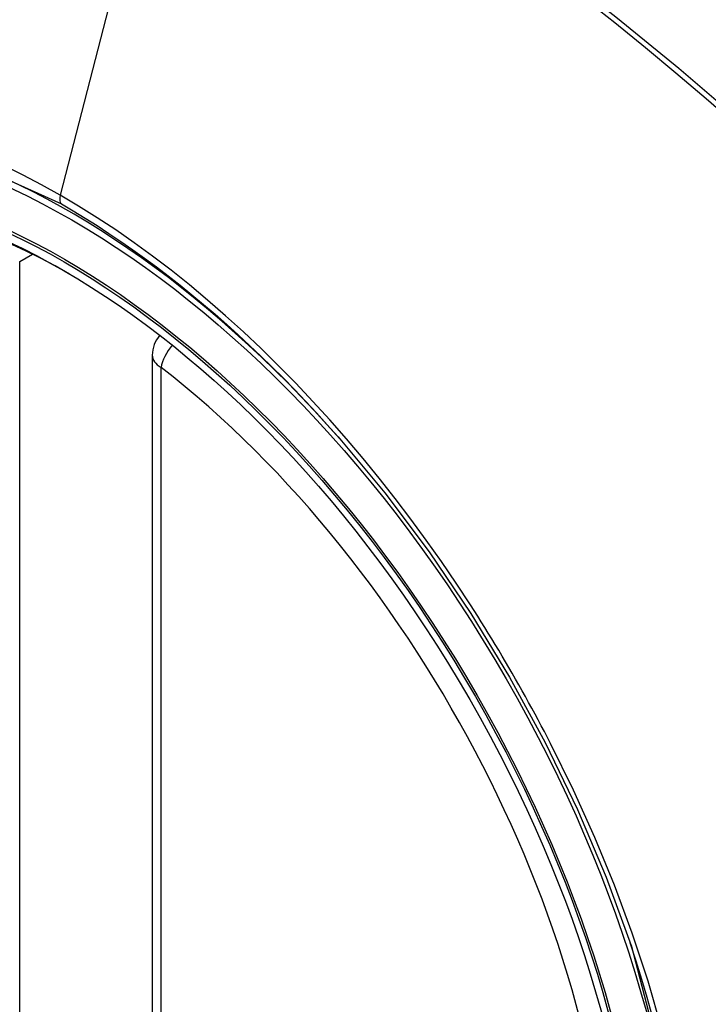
# Model space of a CAD drawing. Header units: inches. Extents: x 338.7 to 398.8, y 125.2 to 189.8.
# Tile 73 of 95: x 365.099 to 365.37, y 172.866 to 173.254. Entities that reach past the tile are written whole.
import ezdxf

# ---------------------------------------------------------------- set-up
doc = ezdxf.new("R2010")
doc.units = ezdxf.units.IN
doc.header["$MEASUREMENT"] = 0
doc.layers.add('Visible Edges(ANSI)', color=7, linetype='Continuous', lineweight=25)
doc.layers.add('Visible Tangent Edges(ANSI)', color=7, linetype='Continuous', lineweight=25)

msp = doc.modelspace()

# ---------------------------------------------------------------- linework, layer by layer
at = {"layer": 'Visible Edges(ANSI)'}
msp.add_line((365.1512502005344, 173.1216885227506), (365.1512502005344, 172.6363916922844), dxfattribs=at)
at = {"layer": 'Visible Edges(ANSI)', "flags": 128}
msp.add_lwpolyline([(365.2244376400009, 173.0894854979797), (365.2427866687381, 173.0674689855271), (365.2602857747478, 173.0441710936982), (365.276744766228, 173.0198420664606), (365.2920019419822, 172.9947461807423), (365.3060135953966, 172.9689819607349), (365.3186996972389, 172.9427031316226), (365.3299933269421, 172.9160382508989), (365.3398328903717, 172.8890986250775)], dxfattribs=at)
at = {"layer": 'Visible Edges(ANSI)'}
msp.add_arc((365.1630612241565, 173.1216885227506), 0.0118110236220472, 138.6130451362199, 180, dxfattribs=at)
for centre, major_axis, ratio, start_param, end_param in [((365.224306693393, 172.3927198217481), (-0.6483489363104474, 1.125876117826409), 0.5780931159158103, 5.163459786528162, 5.835981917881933), ((365.1195630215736, 172.8956726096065), (0.1571754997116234, -0.2729396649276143), 0.5780931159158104, 2.362013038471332, 7.062764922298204)]:
    msp.add_ellipse(centre, major_axis=major_axis, ratio=ratio, start_param=start_param, end_param=end_param, dxfattribs=at)
msp.add_ellipse((365.1160831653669, 172.8936686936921), major_axis=(-0.1596313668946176, 0.2772043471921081), ratio=0.5780931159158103, dxfattribs=at)
at = {"layer": 'Visible Tangent Edges(ANSI)'}
for p, q in [((365.1628540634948, 173.3705344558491), (365.1149565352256, 173.1847279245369)), ((365.0990318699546, 173.1585605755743), (365.1040736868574, 173.161463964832)), ((365.0990318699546, 172.6732637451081), (365.0990318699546, 173.1585605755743)), ((365.1547095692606, 172.63158229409), (365.1547095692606, 173.1168791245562))]:
    msp.add_line(p, q, dxfattribs=at)
at = {"layer": 'Visible Tangent Edges(ANSI)', "flags": 128}
for points in [[(365.3825521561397, 173.2141316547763), (365.3585864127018, 173.2346040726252), (365.3344492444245, 173.2544030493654), (365.3101694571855, 173.2735047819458), (365.2857760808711, 173.2918863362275), (365.2612985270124, 173.3095267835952), (365.2367661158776, 173.3264078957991), (365.2122119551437, 173.3425097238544), (365.187671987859, 173.3578137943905), (365.1631423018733, 173.3723241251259), (365.1386141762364, 173.3860472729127), (365.1140807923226, 173.3989877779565), (365.0895575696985, 173.411133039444), (365.0650732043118, 173.4224674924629), (365.0406563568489, 173.4329762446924), (365.0163356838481, 173.4426444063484), (364.9921399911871, 173.4514583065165), (364.9680971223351, 173.4594100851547), (364.9442338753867, 173.4664935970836), (364.9205771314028, 173.4727027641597), (364.8971365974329, 173.4780361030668), (364.8739080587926, 173.4824974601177)], [(365.1628540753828, 173.3705344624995), (365.1750778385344, 173.3633959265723), (365.1873039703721, 173.3560570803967), (365.1995323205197, 173.348517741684), (365.211762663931, 173.3407775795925), (365.2239947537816, 173.3328363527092), (365.2362251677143, 173.3246957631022), (365.2484479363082, 173.3163593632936), (365.2606594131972, 173.3078295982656), (365.2728558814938, 173.2991089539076), (365.2850337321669, 173.2901998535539), (365.297189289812, 173.2811047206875), (365.3093188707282, 173.2718262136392), (365.3214188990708, 173.2623673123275), (365.3334857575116, 173.2527311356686), (365.3455158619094, 173.2429207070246), (365.3575056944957, 173.2329391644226), (365.3694516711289, 173.2227896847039), (365.38135042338, 173.2124756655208)], [(364.9068860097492, 172.855476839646), (364.8826688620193, 172.9246288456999), (364.8691489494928, 172.9923385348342), (364.8669397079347, 173.0555611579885), (364.8761486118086, 173.1111564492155), (364.8964091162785, 173.1567905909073), (364.9266643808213, 173.190170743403), (364.9656160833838, 173.2097950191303), (365.0116041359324, 173.2149114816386), (365.0623003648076, 173.2052465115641), (365.1154571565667, 173.1812730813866)], [(365.1149565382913, 173.1847279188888), (365.1076481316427, 173.1888106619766), (365.1003319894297, 173.1926471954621), (365.0930173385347, 173.1962340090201)], [(365.2765788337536, 173.0232655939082), (365.2709125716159, 173.0318867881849), (365.2651061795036, 173.0404016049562), (365.2591675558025, 173.0487996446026), (365.2531044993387, 173.0570704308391), (365.2469248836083, 173.065203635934), (365.2406365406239, 173.0731887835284), (365.2342473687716, 173.0810155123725), (365.2277651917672, 173.0886733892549), (365.2211972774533, 173.0961529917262), (365.2145437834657, 173.1034566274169), (365.2078070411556, 173.1105825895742), (365.200990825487, 173.1175264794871), (365.1940990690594, 173.1242840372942), (365.18713551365, 173.1308508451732), (365.1801040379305, 173.1372225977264), (365.1730084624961, 173.1433949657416), (365.1658526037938, 173.1493636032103), (365.1586440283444, 173.1551206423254), (365.1513990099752, 173.160651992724), (365.144127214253, 173.1659517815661), (365.1368378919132, 173.171014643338), (365.129540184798, 173.1758351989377), (365.1222433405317, 173.1804080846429), (365.1149565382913, 173.1847279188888)], [(365.1154571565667, 173.1812730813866), (365.120135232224, 173.1785279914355), (365.1248191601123, 173.1756772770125), (365.129506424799, 173.1727223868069), (365.1341945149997, 173.1696646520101), (365.1388810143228, 173.1665055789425), (365.1435634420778, 173.163246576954), (365.1482392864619, 173.159889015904), (365.1529060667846, 173.1564343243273), (365.15756136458, 173.152883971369), (365.1622026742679, 173.1492393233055), (365.1668263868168, 173.1455029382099), (365.1714271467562, 173.1416800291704), (365.1760035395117, 173.1377719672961), (365.180554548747, 173.1337799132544), (365.1850790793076, 173.1297049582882), (365.1895761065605, 173.125548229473), (365.1940446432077, 173.1213108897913), (365.1984835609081, 173.11699403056), (365.2028918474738, 173.112598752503), (365.2072684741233, 173.1081262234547), (365.2116123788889, 173.1035775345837), (365.2159225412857, 173.0989538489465), (365.2201978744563, 173.0942562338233), (365.2244375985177, 173.0894854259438)], [(365.3081060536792, 172.9686589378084), (365.3069047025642, 172.97098725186), (365.305693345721, 172.9733114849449), (365.3044720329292, 172.9756315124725), (365.3032407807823, 172.9779473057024), (365.3019996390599, 172.9802587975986), (365.3007486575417, 172.9825659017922), (365.2994878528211, 172.9848685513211), (365.2982171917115, 172.987166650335), (365.2969367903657, 172.9894601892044), (365.2956466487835, 172.9917490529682), (365.2943467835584, 172.994033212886), (365.2930372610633, 172.9963125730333), (365.2917180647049, 172.9985870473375), (365.2903892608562, 173.0008565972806), (365.289050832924, 173.0031211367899), (365.2877028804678, 173.0053806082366), (365.2863454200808, 173.0076349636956), (365.2849784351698, 173.0098840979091), (365.2836019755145, 173.0121279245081), (365.2822161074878, 173.014366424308), (365.2808208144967, 173.0165995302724), (365.2794161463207, 173.0188271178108), (365.2780021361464, 173.0210491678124), (365.2765788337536, 173.0232655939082)], [(365.3519426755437, 172.8561325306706), (365.3465015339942, 172.8749856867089), (365.3402731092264, 172.8939088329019), (365.333277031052, 172.9128332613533), (365.3255652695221, 172.9316338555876), (365.3171671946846, 172.9502556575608), (365.3081060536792, 172.9686589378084)], [(365.3398254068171, 172.8891170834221), (365.3577445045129, 172.8204960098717)]]:
    msp.add_lwpolyline(points, dxfattribs=at)
at = {"layer": 'Visible Tangent Edges(ANSI)'}
for centre, major_axis, ratio, start_param, end_param in [((365.1185692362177, 172.895100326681), (-0.1728458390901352, 0.3001516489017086), 0.5780931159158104, 5.04971126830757, 10.65825284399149), ((365.1182410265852, 173.1852902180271), (-0.0024558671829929, -0.0042646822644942), 0.5780931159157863, 5.159178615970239, 6.139354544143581), ((365.1630612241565, 173.1216885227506), (0.0072364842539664, 0.0093345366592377), 0.4718260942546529, 1.511653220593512, 2.426531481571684), ((365.1630612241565, 173.1216885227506), (-0.0118110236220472, -1e-16), 0.5758617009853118, 0, 0.7853981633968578), ((365.1185190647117, 172.8950714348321), (0.1502990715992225, -0.2609985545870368), 0.5780931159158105, 5.670484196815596, 8.470550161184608)]:
    msp.add_ellipse(centre, major_axis=major_axis, ratio=ratio, start_param=start_param, end_param=end_param, dxfattribs=at)
for centre, major_axis, ratio in [((365.1191613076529, 172.8954412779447), (0.1707766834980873, -0.2965585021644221), 0.5780931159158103), ((365.1161870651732, 172.8937285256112), (-0.1623805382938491, 0.2819783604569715), 0.5780931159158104), ((365.1160831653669, 172.8936686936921), (0.1617849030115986, -0.2809440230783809), 0.5780931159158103)]:
    msp.add_ellipse(centre, major_axis=major_axis, ratio=ratio, dxfattribs=at)

doc.saveas('drawing.dxf')
